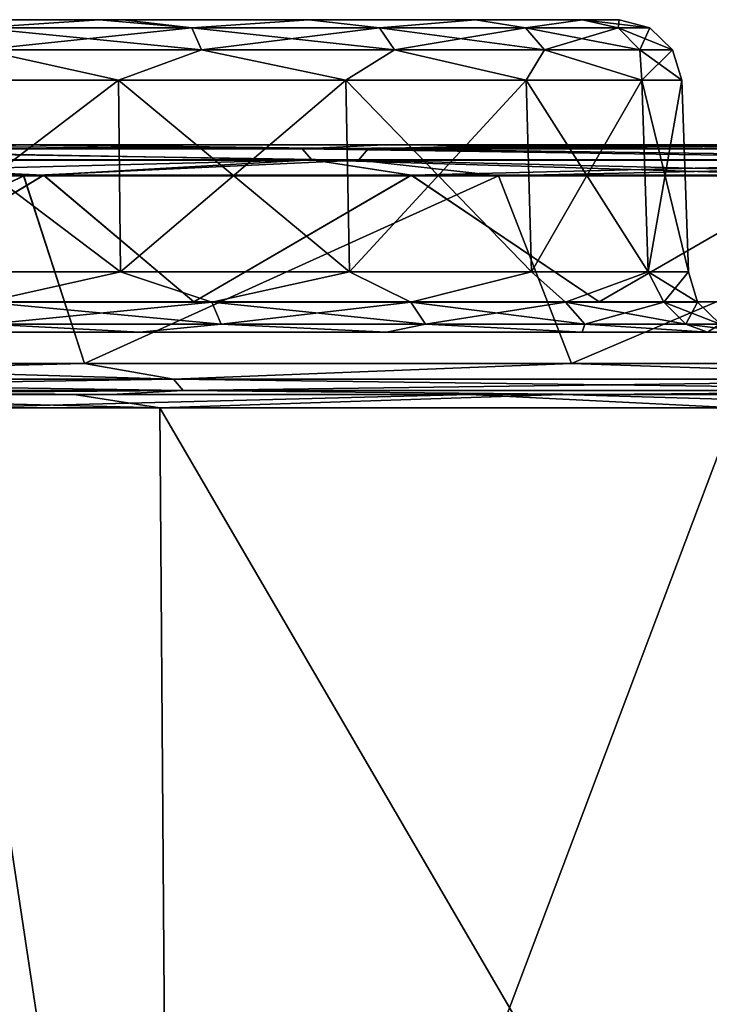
# Model space of a CAD drawing. Header units: millimetres. Extents: x -125 to 125, y -51 to 12.
# Tile 7 of 79: x -106.28 to -100.76, y 4.12 to 12. Entities that reach past the tile are written whole.
import ezdxf

# ---------------------------------------------------------------- set-up
doc = ezdxf.new("R2010")
doc.units = ezdxf.units.MM
doc.header["$LTSCALE"] = 65.185185
for name, color, linetype in [('1', 7, 'CONTINUOUS'), ('117', 7, 'CONTINUOUS'), ('118', 7, 'CONTINUOUS'), ('13', 7, 'CONTINUOUS'), ('14', 7, 'CONTINUOUS'), ('2', 7, 'CONTINUOUS'), ('3', 7, 'CONTINUOUS'), ('33', 7, 'CONTINUOUS'), ('34', 7, 'CONTINUOUS'), ('4', 7, 'CONTINUOUS'), ('63', 7, 'CONTINUOUS'), ('64', 7, 'CONTINUOUS'), ('73', 7, 'CONTINUOUS'), ('74', 7, 'CONTINUOUS'), ('79', 7, 'CONTINUOUS'), ('80', 7, 'CONTINUOUS'), ('81', 7, 'CONTINUOUS'), ('82', 7, 'CONTINUOUS'), ('9', 7, 'CONTINUOUS')]:
    doc.layers.add(name, color=color, linetype=linetype)

msp = doc.modelspace()

# ---------------------------------------------------------------- linework, layer by layer
at = {"layer": '1', "linetype": 'CONTINUOUS'}
for points in [[(-112.6221, 11, -53.4266), (-112.6817, 11, -53.3009), (-103.3587, 11, -56.187), (-112.6221, 11, -53.4266)], [(-103.3587, 11, -56.187), (-112.6817, 11, -53.3009), (-106.3075, 11, -50.3857), (-103.3587, 11, -56.187)], [(-109.4929, 11, -59.5773), (-112.6221, 11, -53.4266), (-103.3587, 11, -56.187), (-109.4929, 11, -59.5773)], [(-109.4929, 11, 59.5773), (-103.3587, 11, 56.187), (-112.6221, 11, 53.4266), (-109.4929, 11, 59.5773)], [(-112.6221, 11, 53.4266), (-103.3587, 11, 56.187), (-106.3075, 11, 50.3857), (-112.6221, 11, 53.4266)], [(-106.0281, 11, -65.5454), (-109.4929, 11, -59.5773), (-100.6986, 11, -60.8259), (-106.0281, 11, -65.5454)], [(-100.6986, 11, -60.8259), (-109.4929, 11, -59.5773), (-103.3587, 11, -56.187), (-100.6986, 11, -60.8259)], [(-100.6986, 11, 60.8259), (-103.3587, 11, 56.187), (-109.4929, 11, 59.5773), (-100.6986, 11, 60.8259)], [(-106.0281, 11, 65.5454), (-100.6986, 11, 60.8259), (-109.4929, 11, 59.5773), (-106.0281, 11, 65.5454)], [(-102.2383, 11, -71.3126), (-106.0281, 11, -65.5454), (-100.695, 11, -67.0895), (-102.2383, 11, -71.3126)], [(-100.695, 11, -67.0895), (-106.0281, 11, -65.5454), (-100.6986, 11, -60.8259), (-100.695, 11, -67.0895)], [(-100.695, 11, 67.0895), (-100.6986, 11, 60.8259), (-106.0281, 11, 65.5454), (-100.695, 11, 67.0895)], [(-102.2383, 11, 71.3126), (-100.695, 11, 67.0895), (-106.0281, 11, 65.5454), (-102.2383, 11, 71.3126)], [(-100.7002, 11, -73.4685), (-102.2383, 11, -71.3126), (-100.695, 11, -67.0895), (-100.7002, 11, -73.4685)], [(-100.7002, 11, 73.4685), (-100.695, 11, 67.0895), (-102.2383, 11, 71.3126), (-100.7002, 11, 73.4685)]]:
    msp.add_3dface(points, dxfattribs=at)
at = {"layer": '117', "color": 1, "linetype": 'CONTINUOUS'}
for points in [[(-111.1036, 8.8946, 57.2779), (-105.1559, 8.8946, 67.5796), (-109.4029, 9, 60.4649), (-111.1036, 8.8946, 57.2779)], [(-109.4029, 9, 60.4649), (-105.1559, 8.8946, 67.5796), (-105.8405, 9, 66.504), (-109.4029, 9, 60.4649)], [(-105.8405, 9, 66.504), (-105.1559, 8.8946, 67.5796), (-101.9451, 9, 72.3339), (-105.8405, 9, 66.504)], [(-105.1559, 8.8946, 67.5796), (-98.2559, 8.8946, 77.2693), (-101.9451, 9, 72.3339), (-105.1559, 8.8946, 67.5796)], [(-101.9451, 9, 72.3339), (-98.2559, 8.8946, 77.2693), (-97.7289, 9, 77.9362), (-101.9451, 9, 72.3339)], [(-105.0679, -3.0907, 67.5231), (-111.1036, 8.8946, 57.2779), (-111.0106, -3.0907, 57.23), (-105.0679, -3.0907, 67.5231)], [(-105.1559, 8.8946, 67.5796), (-111.1036, 8.8946, 57.2779), (-105.0679, -3.0907, 67.5231), (-105.1559, 8.8946, 67.5796)], [(-98.2559, 8.8946, 77.2693), (-105.1559, 8.8946, 67.5796), (-98.1737, -3.0907, 77.2046), (-98.2559, 8.8946, 77.2693)], [(-98.1737, -3.0907, 77.2046), (-105.1559, 8.8946, 67.5796), (-105.0679, -3.0907, 67.5231), (-98.1737, -3.0907, 77.2046)]]:
    msp.add_3dface(points, dxfattribs=at)
at = {"layer": '118', "color": 1, "linetype": 'CONTINUOUS'}
for points in [[(-102.6787, 9, -71.2887), (-106.8751, 8.8946, -64.8265), (-106.4535, 9, -65.5183), (-102.6787, 9, -71.2887)], [(-100.5513, 8.8946, -74.2576), (-106.8751, 8.8946, -64.8265), (-102.6787, 9, -71.2887), (-100.5513, 8.8946, -74.2576)], [(-98.5914, 9, -76.8423), (-100.5513, 8.8946, -74.2576), (-102.6787, 9, -71.2887), (-98.5914, 9, -76.8423)], [(-105.0679, -3.0907, -67.5231), (-111.0106, -3.0907, -57.23), (-106.8751, 8.8946, -64.8265), (-105.0679, -3.0907, -67.5231)], [(-100.5513, 8.8946, -74.2576), (-105.0679, -3.0907, -67.5231), (-106.8751, 8.8946, -64.8265), (-100.5513, 8.8946, -74.2576)], [(-98.1737, -3.0907, -77.2046), (-105.0679, -3.0907, -67.5231), (-100.5513, 8.8946, -74.2576), (-98.1737, -3.0907, -77.2046)]]:
    msp.add_3dface(points, dxfattribs=at)
at = {"layer": '13', "linetype": 'CONTINUOUS'}
for points in [[(-107.5, 11.5174, -6.5169), (-105.4862, 11.5174, -6.1979), (-107.5, 9.9826, -6.5705), (-107.5, 11.5174, -6.5169)], [(-107.5, 9.9826, -6.5705), (-105.4862, 11.5174, -6.1979), (-105.4696, 9.9826, -6.2489), (-107.5, 9.9826, -6.5705)], [(-105.4862, 11.5174, -6.1979), (-103.6695, 11.5174, -5.2722), (-105.4696, 9.9826, -6.2489), (-105.4862, 11.5174, -6.1979)], [(-105.4696, 9.9826, -6.2489), (-103.6695, 11.5174, -5.2722), (-103.638, 9.9826, -5.3156), (-105.4696, 9.9826, -6.2489)], [(-103.6695, 11.5174, -5.2722), (-102.2278, 11.5174, -3.8305), (-103.638, 9.9826, -5.3156), (-103.6695, 11.5174, -5.2722)], [(-103.638, 9.9826, -5.3156), (-102.2278, 11.5174, -3.8305), (-102.1844, 9.9826, -3.862), (-103.638, 9.9826, -5.3156)], [(-102.2278, 11.5174, -3.8305), (-101.3021, 11.5174, -2.0138), (-102.1844, 9.9826, -3.862), (-102.2278, 11.5174, -3.8305)], [(-102.1844, 9.9826, -3.862), (-101.3021, 11.5174, -2.0138), (-101.2511, 9.9826, -2.0304), (-102.1844, 9.9826, -3.862)], [(-101.3021, 11.5174, -2.0138), (-100.9831, 11.5174), (-101.2511, 9.9826, -2.0304), (-101.3021, 11.5174, -2.0138)], [(-101.2511, 9.9826, -2.0304), (-100.9831, 11.5174), (-100.9295, 9.9826), (-101.2511, 9.9826, -2.0304)]]:
    msp.add_3dface(points, dxfattribs=at)
at = {"layer": '14', "linetype": 'CONTINUOUS'}
for points in [[(-105.4862, 11.5174, 6.1979), (-107.5, 11.5174, 6.5169), (-105.4696, 9.9826, 6.2489), (-105.4862, 11.5174, 6.1979)], [(-105.4696, 9.9826, 6.2489), (-107.5, 11.5174, 6.5169), (-107.5, 9.9826, 6.5705), (-105.4696, 9.9826, 6.2489)], [(-103.6695, 11.5174, 5.2722), (-105.4862, 11.5174, 6.1979), (-103.638, 9.9826, 5.3156), (-103.6695, 11.5174, 5.2722)], [(-103.638, 9.9826, 5.3156), (-105.4862, 11.5174, 6.1979), (-105.4696, 9.9826, 6.2489), (-103.638, 9.9826, 5.3156)], [(-102.2278, 11.5174, 3.8305), (-103.6695, 11.5174, 5.2722), (-102.1844, 9.9826, 3.862), (-102.2278, 11.5174, 3.8305)], [(-102.1844, 9.9826, 3.862), (-103.6695, 11.5174, 5.2722), (-103.638, 9.9826, 5.3156), (-102.1844, 9.9826, 3.862)], [(-101.2511, 9.9826, 2.0304), (-102.2278, 11.5174, 3.8305), (-102.1844, 9.9826, 3.862), (-101.2511, 9.9826, 2.0304)], [(-101.3021, 11.5174, 2.0138), (-102.2278, 11.5174, 3.8305), (-101.2511, 9.9826, 2.0304), (-101.3021, 11.5174, 2.0138)], [(-100.9295, 9.9826), (-100.9831, 11.5174), (-101.3021, 11.5174, 2.0138), (-100.9295, 9.9826)], [(-100.9295, 9.9826), (-101.3021, 11.5174, 2.0138), (-101.2511, 9.9826, 2.0304), (-100.9295, 9.9826)]]:
    msp.add_3dface(points, dxfattribs=at)
at = {"layer": '2', "linetype": 'CONTINUOUS'}
for points in [[(-117.1172, 9.5), (-105.1434, 9.5, -5.725), (-116.9191, 9.5, -6.8095), (-117.1172, 9.5)], [(-116.9191, 9.5, 6.8095), (-105.1434, 9.5, 5.725), (-117.1172, 9.5), (-116.9191, 9.5, 6.8095)], [(-105.1434, 9.5, 5.725), (-105.1434, 9.5, -5.725), (-117.1172, 9.5), (-105.1434, 9.5, 5.725)], [(-105.1434, 9.5, -5.725), (-105.1434, 9.5, -17.175), (-116.9191, 9.5, -6.8095), (-105.1434, 9.5, -5.725)], [(-116.3253, 9.5, 13.5962), (-105.1434, 9.5, 5.725), (-116.9191, 9.5, 6.8095), (-116.3253, 9.5, 13.5962)], [(-116.9191, 9.5, -6.8095), (-105.1434, 9.5, -17.175), (-116.3253, 9.5, -13.5962), (-116.9191, 9.5, -6.8095)], [(-105.1434, 9.5, 17.175), (-105.1434, 9.5, 5.725), (-116.3253, 9.5, 13.5962), (-105.1434, 9.5, 17.175)], [(-115.338, 9.5, 20.3369), (-105.1434, 9.5, 17.175), (-116.3253, 9.5, 13.5962), (-115.338, 9.5, 20.3369)], [(-116.3253, 9.5, -13.5962), (-105.1434, 9.5, -17.175), (-115.338, 9.5, -20.3369), (-116.3253, 9.5, -13.5962)], [(-113.9603, 9.5, 27.0088), (-105.1434, 9.5, 17.175), (-115.338, 9.5, 20.3369), (-113.9603, 9.5, 27.0088)], [(-115.338, 9.5, -20.3369), (-105.1434, 9.5, -28.625), (-113.9603, 9.5, -27.0088), (-115.338, 9.5, -20.3369)], [(-105.1434, 9.5, -17.175), (-105.1434, 9.5, -28.625), (-115.338, 9.5, -20.3369), (-105.1434, 9.5, -17.175)], [(-105.1434, 9.5, 28.625), (-105.1434, 9.5, 17.175), (-113.9603, 9.5, 27.0088), (-105.1434, 9.5, 28.625)], [(-112.1971, 9.5, 33.5893), (-105.1434, 9.5, 28.625), (-113.9603, 9.5, 27.0088), (-112.1971, 9.5, 33.5893)], [(-113.9603, 9.5, -27.0088), (-105.1434, 9.5, -28.625), (-112.1971, 9.5, -33.5893), (-113.9603, 9.5, -27.0088)], [(-110.0542, 9.5, 40.0562), (-105.1434, 9.5, 28.625), (-112.1971, 9.5, 33.5893), (-110.0542, 9.5, 40.0562)], [(-112.1971, 9.5, -33.5893), (-105.1434, 9.5, -40.0749), (-110.0542, 9.5, -40.0562), (-112.1971, 9.5, -33.5893)], [(-105.1434, 9.5, -28.625), (-105.1434, 9.5, -40.0749), (-112.1971, 9.5, -33.5893), (-105.1434, 9.5, -28.625)], [(-105.1434, 9.5, 40.0749), (-105.1434, 9.5, 28.625), (-110.0542, 9.5, 40.0562), (-105.1434, 9.5, 40.0749)], [(-107.539, 9.5, 46.3875), (-105.1434, 9.5, 40.0749), (-110.0542, 9.5, 40.0562), (-107.539, 9.5, 46.3875)], [(-110.0542, 9.5, -40.0562), (-105.1434, 9.5, -40.0749), (-107.539, 9.5, -46.3875), (-110.0542, 9.5, -40.0562)], [(-105.1486, 9.5, 51.5772), (-105.1434, 9.5, 40.0749), (-107.539, 9.5, 46.3875), (-105.1486, 9.5, 51.5772)], [(-105.1434, 9.5, -40.0749), (-105.1486, 9.5, -51.5772), (-107.539, 9.5, -46.3875), (-105.1434, 9.5, -40.0749)], [(-105.1486, 9.5, -51.5772), (-93.1576, 9.5, -58.8833), (-104.6598, 9.5, -52.5619), (-105.1486, 9.5, -51.5772)], [(-105.1434, 9.5, -40.0749), (-93.1576, 9.5, -47.1066), (-105.1486, 9.5, -51.5772), (-105.1434, 9.5, -40.0749)], [(-104.6598, 9.5, 52.5619), (-93.1576, 9.5, 47.1066), (-105.1486, 9.5, 51.5772), (-104.6598, 9.5, 52.5619)], [(-105.1486, 9.5, 51.5772), (-93.1576, 9.5, 47.1066), (-105.1434, 9.5, 40.0749), (-105.1486, 9.5, 51.5772)], [(-93.1576, 9.5, -47.1066), (-93.1576, 9.5, -58.8833), (-105.1486, 9.5, -51.5772), (-93.1576, 9.5, -47.1066)], [(-105.1434, 9.5, 40.0749), (-93.1576, 9.5, 35.33), (-105.1434, 9.5, 28.625), (-105.1434, 9.5, 40.0749)], [(-93.1576, 9.5, 23.5533), (-93.1576, 9.5, 11.7767), (-105.1434, 9.5, 17.175), (-93.1576, 9.5, 23.5533)], [(-105.1434, 9.5, 28.625), (-93.1576, 9.5, 23.5533), (-105.1434, 9.5, 17.175), (-105.1434, 9.5, 28.625)], [(-93.1576, 9.5, 47.1066), (-93.1576, 9.5, 35.33), (-105.1434, 9.5, 40.0749), (-93.1576, 9.5, 47.1066)], [(-93.1576, 9.5, 35.33), (-93.1576, 9.5, 23.5533), (-105.1434, 9.5, 28.625), (-93.1576, 9.5, 35.33)], [(-105.1434, 9.5, -5.725), (-93.1576, 9.5, -11.7767), (-105.1434, 9.5, -17.175), (-105.1434, 9.5, -5.725)], [(-93.1576, 9.5, -23.5533), (-93.1576, 9.5, -35.33), (-105.1434, 9.5, -28.625), (-93.1576, 9.5, -23.5533)], [(-105.1434, 9.5, -17.175), (-93.1576, 9.5, -23.5533), (-105.1434, 9.5, -28.625), (-105.1434, 9.5, -17.175)], [(-93.1576, 9.5, -35.33), (-93.1576, 9.5, -47.1066), (-105.1434, 9.5, -40.0749), (-93.1576, 9.5, -35.33)], [(-105.1434, 9.5, -28.625), (-93.1576, 9.5, -35.33), (-105.1434, 9.5, -40.0749), (-105.1434, 9.5, -28.625)], [(-93.1576, 9.5, 11.7767), (-93.1576, 9.5), (-105.1434, 9.5, 5.725), (-93.1576, 9.5, 11.7767)], [(-105.1434, 9.5, 17.175), (-93.1576, 9.5, 11.7767), (-105.1434, 9.5, 5.725), (-105.1434, 9.5, 17.175)], [(-93.1576, 9.5), (-93.1576, 9.5, -11.7767), (-105.1434, 9.5, -5.725), (-93.1576, 9.5)], [(-105.1434, 9.5, 5.725), (-93.1576, 9.5), (-105.1434, 9.5, -5.725), (-105.1434, 9.5, 5.725)], [(-93.1576, 9.5, -11.7767), (-93.1576, 9.5, -23.5533), (-105.1434, 9.5, -17.175), (-93.1576, 9.5, -11.7767)], [(-104.6598, 9.5, -52.5619), (-93.1576, 9.5, -58.8833), (-97.8501, 9.5, -64.3568), (-104.6598, 9.5, -52.5619)], [(-93.1576, 9.5, 58.8833), (-93.1576, 9.5, 47.1066), (-104.6598, 9.5, 52.5619), (-93.1576, 9.5, 58.8833)], [(-97.8501, 9.5, 64.3568), (-93.1576, 9.5, 58.8833), (-104.6598, 9.5, 52.5619), (-97.8501, 9.5, 64.3568)]]:
    msp.add_3dface(points, dxfattribs=at)
at = {"layer": '3', "linetype": 'CONTINUOUS'}
for points in [[(-109.7134, 10.75, -59.6952), (-106.2428, 10.75, -65.6735), (-109.3173, 9.25, -60.4175), (-109.7134, 10.75, -59.6952)], [(-109.3173, 9.25, -60.4175), (-106.2428, 10.75, -65.6735), (-105.7577, 9.25, -66.4519), (-109.3173, 9.25, -60.4175)], [(-106.2428, 10.75, -65.6735), (-102.4468, 10.75, -71.4506), (-105.7577, 9.25, -66.4519), (-106.2428, 10.75, -65.6735)], [(-105.7577, 9.25, -66.4519), (-102.4468, 10.75, -71.4506), (-101.8653, 9.25, -72.2773), (-105.7577, 9.25, -66.4519)], [(-102.4468, 10.75, -71.4506), (-98.3371, 10.75, -77.0088), (-101.8653, 9.25, -72.2773), (-102.4468, 10.75, -71.4506)], [(-101.8653, 9.25, -72.2773), (-98.3371, 10.75, -77.0088), (-97.6524, 9.25, -77.8752), (-101.8653, 9.25, -72.2773)]]:
    msp.add_3dface(points, dxfattribs=at)
at = {"layer": '33', "linetype": 'CONTINUOUS'}
for points in [[(-108.7029, 10.7565, -44.3278), (-107.7684, 9.7435, -46.4867), (-106.0862, 10.7565, -50.269), (-108.7029, 10.7565, -44.3278)], [(-107.7684, 9.7435, -46.4867), (-104.8831, 9.7435, -52.6743), (-106.0862, 10.7565, -50.269), (-107.7684, 9.7435, -46.4867)], [(-106.0862, 10.7565, -50.269), (-104.8831, 9.7435, -52.6743), (-103.1452, 10.7565, -56.0566), (-106.0862, 10.7565, -50.269)], [(-104.8831, 9.7435, -52.6743), (-101.6429, 9.7435, -58.6835), (-103.1452, 10.7565, -56.0566), (-104.8831, 9.7435, -52.6743)], [(-103.1452, 10.7565, -56.0566), (-101.6429, 9.7435, -58.6835), (-99.8887, 10.7565, -61.6727), (-103.1452, 10.7565, -56.0566)], [(-101.6429, 9.7435, -58.6835), (-98.0588, 9.7435, -64.4943), (-99.8887, 10.7565, -61.6727), (-101.6429, 9.7435, -58.6835)]]:
    msp.add_3dface(points, dxfattribs=at)
at = {"layer": '34', "linetype": 'CONTINUOUS'}
for points in [[(-108.7005, 10.7565, 44.3334), (-106.084, 10.7565, 50.2738), (-107.7684, 9.7435, 46.4867), (-108.7005, 10.7565, 44.3334)], [(-107.7684, 9.7435, 46.4867), (-106.084, 10.7565, 50.2738), (-104.8831, 9.7435, 52.6743), (-107.7684, 9.7435, 46.4867)], [(-106.084, 10.7565, 50.2738), (-103.1431, 10.7565, 56.0604), (-104.8831, 9.7435, 52.6743), (-106.084, 10.7565, 50.2738)], [(-104.8831, 9.7435, 52.6743), (-103.1431, 10.7565, 56.0604), (-101.6429, 9.7435, 58.6835), (-104.8831, 9.7435, 52.6743)], [(-103.1431, 10.7565, 56.0604), (-99.8868, 10.7565, 61.6757), (-101.6429, 9.7435, 58.6835), (-103.1431, 10.7565, 56.0604)], [(-101.6429, 9.7435, 58.6835), (-99.8868, 10.7565, 61.6757), (-98.0588, 9.7435, 64.4943), (-101.6429, 9.7435, 58.6835)]]:
    msp.add_3dface(points, dxfattribs=at)
at = {"layer": '4', "linetype": 'CONTINUOUS'}
for points in [[(-109.7155, 10.75, 59.6913), (-109.3173, 9.25, 60.4175), (-106.2447, 10.75, 65.6705), (-109.7155, 10.75, 59.6913)], [(-109.3173, 9.25, 60.4175), (-105.7577, 9.25, 66.4519), (-106.2447, 10.75, 65.6705), (-109.3173, 9.25, 60.4175)], [(-106.2447, 10.75, 65.6705), (-105.7577, 9.25, 66.4519), (-102.4484, 10.75, 71.4484), (-106.2447, 10.75, 65.6705)], [(-105.7577, 9.25, 66.4519), (-101.8653, 9.25, 72.2773), (-102.4484, 10.75, 71.4484), (-105.7577, 9.25, 66.4519)], [(-102.4484, 10.75, 71.4484), (-101.8653, 9.25, 72.2773), (-98.3382, 10.75, 77.0074), (-102.4484, 10.75, 71.4484)], [(-101.8653, 9.25, 72.2773), (-97.6524, 9.25, 77.8752), (-98.3382, 10.75, 77.0074), (-101.8653, 9.25, 72.2773)]]:
    msp.add_3dface(points, dxfattribs=at)
at = {"layer": '63', "linetype": 'CONTINUOUS'}
for points in [[(-105.6406, 12, 5.7226), (-107.5, 12, 6.0172), (-106.6088, 11.936, 6.1981), (-105.6406, 12, 5.7226)], [(-104.8987, 11.936, 5.696), (-105.6406, 12, 5.7226), (-106.6088, 11.936, 6.1981), (-104.8987, 11.936, 5.696)], [(-105.4512, 12, 5.6576), (-105.6406, 12, 5.7226), (-104.8987, 11.936, 5.696), (-105.4512, 12, 5.6576)], [(-103.9632, 12, 4.8679), (-105.4512, 12, 5.6576), (-104.8987, 11.936, 5.696), (-103.9632, 12, 4.8679)], [(-103.3993, 11.936, 4.7324), (-103.9632, 12, 4.8679), (-104.8987, 11.936, 5.696), (-103.3993, 11.936, 4.7324)], [(-102.632, 12, 3.5367), (-103.9632, 12, 4.8679), (-103.3993, 11.936, 4.7324), (-102.632, 12, 3.5367)], [(-102.2322, 11.936, 3.3854), (-102.632, 12, 3.5367), (-103.3993, 11.936, 4.7324), (-102.2322, 11.936, 3.3854)], [(-101.7773, 12, 1.8593), (-102.632, 12, 3.5367), (-102.2322, 11.936, 3.3854), (-101.7773, 12, 1.8593)], [(-101.4918, 11.936, 1.7642), (-101.7773, 12, 1.8593), (-102.2322, 11.936, 3.3854), (-101.4918, 11.936, 1.7642)], [(-101.2381, 11.936), (-101.7773, 12, 1.8593), (-101.4918, 11.936, 1.7642), (-101.2381, 11.936)], [(-101.4828, 12), (-101.7773, 12, 1.8593), (-101.2381, 11.936), (-101.4828, 12)], [(-104.8987, 11.936, 5.696), (-106.6088, 11.936, 6.1981), (-104.823, 11.76, 5.8619), (-104.8987, 11.936, 5.696)], [(-104.823, 11.76, 5.8619), (-106.6088, 11.936, 6.1981), (-106.5829, 11.76, 6.3786), (-104.823, 11.76, 5.8619)], [(-103.3993, 11.936, 4.7324), (-104.8987, 11.936, 5.696), (-103.2799, 11.76, 4.8702), (-103.3993, 11.936, 4.7324)], [(-103.2799, 11.76, 4.8702), (-104.8987, 11.936, 5.696), (-104.823, 11.76, 5.8619), (-103.2799, 11.76, 4.8702)], [(-102.2322, 11.936, 3.3854), (-103.3993, 11.936, 4.7324), (-102.0788, 11.76, 3.484), (-102.2322, 11.936, 3.3854)], [(-102.0788, 11.76, 3.484), (-103.3993, 11.936, 4.7324), (-103.2799, 11.76, 4.8702), (-102.0788, 11.76, 3.484)], [(-101.3168, 11.76, 1.8156), (-102.2322, 11.936, 3.3854), (-102.0788, 11.76, 3.484), (-101.3168, 11.76, 1.8156)], [(-101.4918, 11.936, 1.7642), (-102.2322, 11.936, 3.3854), (-101.3168, 11.76, 1.8156), (-101.4918, 11.936, 1.7642)], [(-101.0558, 11.76), (-101.4918, 11.936, 1.7642), (-101.3168, 11.76, 1.8156), (-101.0558, 11.76)], [(-101.2381, 11.936), (-101.4918, 11.936, 1.7642), (-101.0558, 11.76), (-101.2381, 11.936)], [(-107.5, 11.5174, 6.5169), (-105.4862, 11.5174, 6.1979), (-106.5829, 11.76, 6.3786), (-107.5, 11.5174, 6.5169)], [(-105.4862, 11.5174, 6.1979), (-104.823, 11.76, 5.8619), (-106.5829, 11.76, 6.3786), (-105.4862, 11.5174, 6.1979)], [(-105.4862, 11.5174, 6.1979), (-103.6695, 11.5174, 5.2722), (-104.823, 11.76, 5.8619), (-105.4862, 11.5174, 6.1979)], [(-103.6695, 11.5174, 5.2722), (-103.2799, 11.76, 4.8702), (-104.823, 11.76, 5.8619), (-103.6695, 11.5174, 5.2722)], [(-103.6695, 11.5174, 5.2722), (-102.2278, 11.5174, 3.8305), (-103.2799, 11.76, 4.8702), (-103.6695, 11.5174, 5.2722)], [(-102.2278, 11.5174, 3.8305), (-102.0788, 11.76, 3.484), (-103.2799, 11.76, 4.8702), (-102.2278, 11.5174, 3.8305)], [(-102.2278, 11.5174, 3.8305), (-101.3021, 11.5174, 2.0138), (-102.0788, 11.76, 3.484), (-102.2278, 11.5174, 3.8305)], [(-101.3021, 11.5174, 2.0138), (-101.3168, 11.76, 1.8156), (-102.0788, 11.76, 3.484), (-101.3021, 11.5174, 2.0138)], [(-101.3021, 11.5174, 2.0138), (-100.9831, 11.5174), (-101.3168, 11.76, 1.8156), (-101.3021, 11.5174, 2.0138)], [(-100.9831, 11.5174), (-101.0558, 11.76), (-101.3168, 11.76, 1.8156), (-100.9831, 11.5174)]]:
    msp.add_3dface(points, dxfattribs=at)
at = {"layer": '64', "linetype": 'CONTINUOUS'}
for points in [[(-107.5, 12, -6.0172), (-105.6406, 12, -5.7226), (-106.6088, 11.936, -6.1981), (-107.5, 12, -6.0172)], [(-106.6088, 11.936, -6.1981), (-105.6406, 12, -5.7226), (-104.8987, 11.936, -5.696), (-106.6088, 11.936, -6.1981)], [(-105.6406, 12, -5.7226), (-103.9632, 12, -4.8679), (-104.8987, 11.936, -5.696), (-105.6406, 12, -5.7226)], [(-104.8987, 11.936, -5.696), (-103.9632, 12, -4.8679), (-103.3993, 11.936, -4.7324), (-104.8987, 11.936, -5.696)], [(-103.9632, 12, -4.8679), (-102.632, 12, -3.5367), (-103.3993, 11.936, -4.7324), (-103.9632, 12, -4.8679)], [(-103.3993, 11.936, -4.7324), (-102.632, 12, -3.5367), (-102.2322, 11.936, -3.3854), (-103.3993, 11.936, -4.7324)], [(-102.632, 12, -3.5367), (-101.7773, 12, -1.8593), (-102.2322, 11.936, -3.3854), (-102.632, 12, -3.5367)], [(-102.2322, 11.936, -3.3854), (-101.7773, 12, -1.8593), (-101.4918, 11.936, -1.7642), (-102.2322, 11.936, -3.3854)], [(-101.7773, 12, -1.8593), (-101.4828, 12), (-101.4918, 11.936, -1.7642), (-101.7773, 12, -1.8593)], [(-101.4828, 12), (-101.2381, 11.936), (-101.4918, 11.936, -1.7642), (-101.4828, 12)], [(-106.6088, 11.936, -6.1981), (-104.8987, 11.936, -5.696), (-106.5829, 11.76, -6.3786), (-106.6088, 11.936, -6.1981)], [(-106.5829, 11.76, -6.3786), (-104.8987, 11.936, -5.696), (-104.823, 11.76, -5.8619), (-106.5829, 11.76, -6.3786)], [(-104.8987, 11.936, -5.696), (-103.3993, 11.936, -4.7324), (-104.823, 11.76, -5.8619), (-104.8987, 11.936, -5.696)], [(-104.823, 11.76, -5.8619), (-103.3993, 11.936, -4.7324), (-103.2799, 11.76, -4.8702), (-104.823, 11.76, -5.8619)], [(-103.3993, 11.936, -4.7324), (-102.2322, 11.936, -3.3854), (-103.2799, 11.76, -4.8702), (-103.3993, 11.936, -4.7324)], [(-103.2799, 11.76, -4.8702), (-102.2322, 11.936, -3.3854), (-102.0788, 11.76, -3.484), (-103.2799, 11.76, -4.8702)], [(-102.2322, 11.936, -3.3854), (-101.4918, 11.936, -1.7642), (-102.0788, 11.76, -3.484), (-102.2322, 11.936, -3.3854)], [(-102.0788, 11.76, -3.484), (-101.4918, 11.936, -1.7642), (-101.3168, 11.76, -1.8156), (-102.0788, 11.76, -3.484)], [(-101.4918, 11.936, -1.7642), (-101.2381, 11.936), (-101.3168, 11.76, -1.8156), (-101.4918, 11.936, -1.7642)], [(-101.2381, 11.936), (-101.0558, 11.76), (-101.3168, 11.76, -1.8156), (-101.2381, 11.936)], [(-105.4862, 11.5174, -6.1979), (-107.5, 11.5174, -6.5169), (-106.5829, 11.76, -6.3786), (-105.4862, 11.5174, -6.1979)], [(-105.4862, 11.5174, -6.1979), (-106.5829, 11.76, -6.3786), (-104.823, 11.76, -5.8619), (-105.4862, 11.5174, -6.1979)], [(-103.6695, 11.5174, -5.2722), (-105.4862, 11.5174, -6.1979), (-104.823, 11.76, -5.8619), (-103.6695, 11.5174, -5.2722)], [(-103.6695, 11.5174, -5.2722), (-104.823, 11.76, -5.8619), (-103.2799, 11.76, -4.8702), (-103.6695, 11.5174, -5.2722)], [(-102.2278, 11.5174, -3.8305), (-103.6695, 11.5174, -5.2722), (-103.2799, 11.76, -4.8702), (-102.2278, 11.5174, -3.8305)], [(-102.2278, 11.5174, -3.8305), (-103.2799, 11.76, -4.8702), (-102.0788, 11.76, -3.484), (-102.2278, 11.5174, -3.8305)], [(-101.3021, 11.5174, -2.0138), (-102.2278, 11.5174, -3.8305), (-102.0788, 11.76, -3.484), (-101.3021, 11.5174, -2.0138)], [(-101.3021, 11.5174, -2.0138), (-102.0788, 11.76, -3.484), (-101.3168, 11.76, -1.8156), (-101.3021, 11.5174, -2.0138)], [(-101.0558, 11.76), (-101.3021, 11.5174, -2.0138), (-101.3168, 11.76, -1.8156), (-101.0558, 11.76)], [(-100.9831, 11.5174), (-101.3021, 11.5174, -2.0138), (-101.0558, 11.76), (-100.9831, 11.5174)]]:
    msp.add_3dface(points, dxfattribs=at)
at = {"layer": '73', "linetype": 'CONTINUOUS'}
for points in [[(-105.4696, 9.9826, 6.2489), (-107.5, 9.9826, 6.5705), (-106.5546, 9.74, 6.5755), (-105.4696, 9.9826, 6.2489)], [(-105.4696, 9.9826, 6.2489), (-106.5546, 9.74, 6.5755), (-104.7404, 9.74, 6.0427), (-105.4696, 9.9826, 6.2489)], [(-103.638, 9.9826, 5.3156), (-105.4696, 9.9826, 6.2489), (-104.7404, 9.74, 6.0427), (-103.638, 9.9826, 5.3156)], [(-103.638, 9.9826, 5.3156), (-104.7404, 9.74, 6.0427), (-103.1497, 9.74, 5.0205), (-103.638, 9.9826, 5.3156)], [(-102.1844, 9.9826, 3.862), (-103.638, 9.9826, 5.3156), (-103.1497, 9.74, 5.0205), (-102.1844, 9.9826, 3.862)], [(-102.1844, 9.9826, 3.862), (-103.1497, 9.74, 5.0205), (-101.9115, 9.74, 3.5915), (-102.1844, 9.9826, 3.862)], [(-101.2511, 9.9826, 2.0304), (-102.1844, 9.9826, 3.862), (-101.9115, 9.74, 3.5915), (-101.2511, 9.9826, 2.0304)], [(-101.2511, 9.9826, 2.0304), (-101.9115, 9.74, 3.5915), (-101.126, 9.74, 1.8716), (-101.2511, 9.9826, 2.0304)], [(-101.2511, 9.9826, 2.0304), (-101.126, 9.74, 1.8716), (-100.8569, 9.74), (-101.2511, 9.9826, 2.0304)], [(-100.9295, 9.9826), (-101.2511, 9.9826, 2.0304), (-100.8569, 9.74), (-100.9295, 9.9826)], [(-106.5286, 9.564, 6.756), (-104.6646, 9.564, 6.2086), (-106.5546, 9.74, 6.5755), (-106.5286, 9.564, 6.756)], [(-106.5546, 9.74, 6.5755), (-104.6646, 9.564, 6.2086), (-104.7404, 9.74, 6.0427), (-106.5546, 9.74, 6.5755)], [(-104.7404, 9.74, 6.0427), (-103.0303, 9.564, 5.1583), (-103.1497, 9.74, 5.0205), (-104.7404, 9.74, 6.0427)], [(-104.6646, 9.564, 6.2086), (-103.0303, 9.564, 5.1583), (-104.7404, 9.74, 6.0427), (-104.6646, 9.564, 6.2086)], [(-103.1497, 9.74, 5.0205), (-101.7581, 9.564, 3.6901), (-101.9115, 9.74, 3.5915), (-103.1497, 9.74, 5.0205)], [(-103.0303, 9.564, 5.1583), (-101.7581, 9.564, 3.6901), (-103.1497, 9.74, 5.0205), (-103.0303, 9.564, 5.1583)], [(-101.9115, 9.74, 3.5915), (-100.9511, 9.564, 1.9229), (-101.126, 9.74, 1.8716), (-101.9115, 9.74, 3.5915)], [(-101.7581, 9.564, 3.6901), (-100.9511, 9.564, 1.9229), (-101.9115, 9.74, 3.5915), (-101.7581, 9.564, 3.6901)], [(-101.126, 9.74, 1.8716), (-100.6746, 9.564), (-100.8569, 9.74), (-101.126, 9.74, 1.8716)], [(-100.9511, 9.564, 1.9229), (-100.6746, 9.564), (-101.126, 9.74, 1.8716), (-100.9511, 9.564, 1.9229)], [(-105.3152, 9.5, 6.7241), (-106.5286, 9.564, 6.756), (-107.5, 9.5, 7.0701), (-105.3152, 9.5, 6.7241)], [(-104.6646, 9.564, 6.2086), (-106.5286, 9.564, 6.756), (-105.3152, 9.5, 6.7241), (-104.6646, 9.564, 6.2086)], [(-103.3442, 9.5, 5.7198), (-104.6646, 9.564, 6.2086), (-105.3152, 9.5, 6.7241), (-103.3442, 9.5, 5.7198)], [(-103.0303, 9.564, 5.1583), (-104.6646, 9.564, 6.2086), (-103.3442, 9.5, 5.7198), (-103.0303, 9.564, 5.1583)], [(-101.7801, 9.5, 4.1557), (-103.0303, 9.564, 5.1583), (-103.3442, 9.5, 5.7198), (-101.7801, 9.5, 4.1557)], [(-101.7581, 9.564, 3.6901), (-103.0303, 9.564, 5.1583), (-101.7801, 9.5, 4.1557), (-101.7581, 9.564, 3.6901)], [(-100.7759, 9.5, 2.1847), (-101.7581, 9.564, 3.6901), (-101.7801, 9.5, 4.1557), (-100.7759, 9.5, 2.1847)], [(-100.9511, 9.564, 1.9229), (-101.7581, 9.564, 3.6901), (-100.7759, 9.5, 2.1847), (-100.9511, 9.564, 1.9229)], [(-100.4299, 9.5), (-100.9511, 9.564, 1.9229), (-100.7759, 9.5, 2.1847), (-100.4299, 9.5)], [(-100.6746, 9.564), (-100.9511, 9.564, 1.9229), (-100.4299, 9.5), (-100.6746, 9.564)]]:
    msp.add_3dface(points, dxfattribs=at)
at = {"layer": '74', "linetype": 'CONTINUOUS'}
for points in [[(-107.5, 9.9826, -6.5705), (-105.4696, 9.9826, -6.2489), (-106.5546, 9.74, -6.5755), (-107.5, 9.9826, -6.5705)], [(-105.4696, 9.9826, -6.2489), (-104.7404, 9.74, -6.0427), (-106.5546, 9.74, -6.5755), (-105.4696, 9.9826, -6.2489)], [(-105.4696, 9.9826, -6.2489), (-103.638, 9.9826, -5.3156), (-104.7404, 9.74, -6.0427), (-105.4696, 9.9826, -6.2489)], [(-103.638, 9.9826, -5.3156), (-103.1497, 9.74, -5.0205), (-104.7404, 9.74, -6.0427), (-103.638, 9.9826, -5.3156)], [(-103.638, 9.9826, -5.3156), (-102.1844, 9.9826, -3.862), (-103.1497, 9.74, -5.0205), (-103.638, 9.9826, -5.3156)], [(-102.1844, 9.9826, -3.862), (-101.9115, 9.74, -3.5915), (-103.1497, 9.74, -5.0205), (-102.1844, 9.9826, -3.862)], [(-102.1844, 9.9826, -3.862), (-101.2511, 9.9826, -2.0304), (-101.9115, 9.74, -3.5915), (-102.1844, 9.9826, -3.862)], [(-101.2511, 9.9826, -2.0304), (-101.126, 9.74, -1.8716), (-101.9115, 9.74, -3.5915), (-101.2511, 9.9826, -2.0304)], [(-101.2511, 9.9826, -2.0304), (-100.9295, 9.9826), (-101.126, 9.74, -1.8716), (-101.2511, 9.9826, -2.0304)], [(-100.9295, 9.9826), (-100.8569, 9.74), (-101.126, 9.74, -1.8716), (-100.9295, 9.9826)], [(-104.7404, 9.74, -6.0427), (-106.5286, 9.564, -6.756), (-106.5546, 9.74, -6.5755), (-104.7404, 9.74, -6.0427)], [(-104.6646, 9.564, -6.2086), (-106.5286, 9.564, -6.756), (-104.7404, 9.74, -6.0427), (-104.6646, 9.564, -6.2086)], [(-103.1497, 9.74, -5.0205), (-104.6646, 9.564, -6.2086), (-104.7404, 9.74, -6.0427), (-103.1497, 9.74, -5.0205)], [(-103.0303, 9.564, -5.1583), (-104.6646, 9.564, -6.2086), (-103.1497, 9.74, -5.0205), (-103.0303, 9.564, -5.1583)], [(-101.9115, 9.74, -3.5915), (-103.0303, 9.564, -5.1583), (-103.1497, 9.74, -5.0205), (-101.9115, 9.74, -3.5915)], [(-101.7581, 9.564, -3.6901), (-103.0303, 9.564, -5.1583), (-101.9115, 9.74, -3.5915), (-101.7581, 9.564, -3.6901)], [(-101.126, 9.74, -1.8716), (-101.7581, 9.564, -3.6901), (-101.9115, 9.74, -3.5915), (-101.126, 9.74, -1.8716)], [(-100.9511, 9.564, -1.9229), (-101.7581, 9.564, -3.6901), (-101.126, 9.74, -1.8716), (-100.9511, 9.564, -1.9229)], [(-100.8569, 9.74), (-100.9511, 9.564, -1.9229), (-101.126, 9.74, -1.8716), (-100.8569, 9.74)], [(-100.8569, 9.74), (-100.6746, 9.564), (-100.9511, 9.564, -1.9229), (-100.8569, 9.74)], [(-107.5, 9.5, -7.0701), (-106.5286, 9.564, -6.756), (-105.3152, 9.5, -6.7241), (-107.5, 9.5, -7.0701)], [(-106.5286, 9.564, -6.756), (-104.6646, 9.564, -6.2086), (-105.3152, 9.5, -6.7241), (-106.5286, 9.564, -6.756)], [(-105.3152, 9.5, -6.7241), (-104.6646, 9.564, -6.2086), (-103.3442, 9.5, -5.7198), (-105.3152, 9.5, -6.7241)], [(-104.6646, 9.564, -6.2086), (-103.0303, 9.564, -5.1583), (-103.3442, 9.5, -5.7198), (-104.6646, 9.564, -6.2086)], [(-103.3442, 9.5, -5.7198), (-103.0303, 9.564, -5.1583), (-101.7801, 9.5, -4.1557), (-103.3442, 9.5, -5.7198)], [(-103.0303, 9.564, -5.1583), (-101.7581, 9.564, -3.6901), (-101.7801, 9.5, -4.1557), (-103.0303, 9.564, -5.1583)], [(-101.7801, 9.5, -4.1557), (-101.7581, 9.564, -3.6901), (-100.7759, 9.5, -2.1847), (-101.7801, 9.5, -4.1557)], [(-101.7581, 9.564, -3.6901), (-100.9511, 9.564, -1.9229), (-100.7759, 9.5, -2.1847), (-101.7581, 9.564, -3.6901)], [(-100.9511, 9.564, -1.9229), (-100.6746, 9.564), (-100.7759, 9.5, -2.1847), (-100.9511, 9.564, -1.9229)], [(-100.6746, 9.564), (-100.4299, 9.5), (-100.7759, 9.5, -2.1847), (-100.6746, 9.564)]]:
    msp.add_3dface(points, dxfattribs=at)
at = {"layer": '79', "linetype": 'CONTINUOUS'}
for points in [[(-105.0462, 9.1251, 67.5091), (-109.3173, 9.25, 60.4175), (-110.9877, 9.1251, 57.2181), (-105.0462, 9.1251, 67.5091)], [(-105.7577, 9.25, 66.4519), (-109.3173, 9.25, 60.4175), (-105.0462, 9.1251, 67.5091), (-105.7577, 9.25, 66.4519)], [(-101.8653, 9.25, 72.2773), (-105.7577, 9.25, 66.4519), (-105.0462, 9.1251, 67.5091), (-101.8653, 9.25, 72.2773)], [(-98.1534, 9.1251, 77.1887), (-101.8653, 9.25, 72.2773), (-105.0462, 9.1251, 67.5091), (-98.1534, 9.1251, 77.1887)], [(-97.6524, 9.25, 77.8752), (-101.8653, 9.25, 72.2773), (-98.1534, 9.1251, 77.1887), (-97.6524, 9.25, 77.8752)], [(-105.0462, 9.1251, 67.5091), (-110.9877, 9.1251, 57.2181), (-104.9692, 9.0335, 67.4596), (-105.0462, 9.1251, 67.5091)], [(-104.9692, 9.0335, 67.4596), (-110.9877, 9.1251, 57.2181), (-110.9063, 9.0335, 57.1762), (-104.9692, 9.0335, 67.4596)], [(-98.1534, 9.1251, 77.1887), (-105.0462, 9.1251, 67.5091), (-98.0814, 9.0335, 77.1321), (-98.1534, 9.1251, 77.1887)], [(-98.0814, 9.0335, 77.1321), (-105.0462, 9.1251, 67.5091), (-104.9692, 9.0335, 67.4596), (-98.0814, 9.0335, 77.1321)], [(-104.9692, 9.0335, 67.4596), (-110.9063, 9.0335, 57.1762), (-105.5461, 9, 66.3188), (-104.9692, 9.0335, 67.4596)], [(-105.5461, 9, 66.3188), (-110.9063, 9.0335, 57.1762), (-109.0986, 9, 60.2964), (-105.5461, 9, 66.3188)], [(-101.6615, 9, 72.1325), (-104.9692, 9.0335, 67.4596), (-105.5461, 9, 66.3188), (-101.6615, 9, 72.1325)], [(-98.0814, 9.0335, 77.1321), (-104.9692, 9.0335, 67.4596), (-101.6615, 9, 72.1325), (-98.0814, 9.0335, 77.1321)], [(-97.4571, 9, 77.7192), (-98.0814, 9.0335, 77.1321), (-101.6615, 9, 72.1325), (-97.4571, 9, 77.7192)]]:
    msp.add_3dface(points, dxfattribs=at)
at = {"layer": '80', "linetype": 'CONTINUOUS'}
for points in [[(-109.3173, 9.25, -60.4175), (-105.7577, 9.25, -66.4519), (-110.9877, 9.1251, -57.2181), (-109.3173, 9.25, -60.4175)], [(-110.9877, 9.1251, -57.2181), (-105.7577, 9.25, -66.4519), (-105.0462, 9.1251, -67.5091), (-110.9877, 9.1251, -57.2181)], [(-105.7577, 9.25, -66.4519), (-101.8653, 9.25, -72.2773), (-105.0462, 9.1251, -67.5091), (-105.7577, 9.25, -66.4519)], [(-105.0462, 9.1251, -67.5091), (-101.8653, 9.25, -72.2773), (-98.1534, 9.1251, -77.1887), (-105.0462, 9.1251, -67.5091)], [(-101.8653, 9.25, -72.2773), (-97.6524, 9.25, -77.8752), (-98.1534, 9.1251, -77.1887), (-101.8653, 9.25, -72.2773)], [(-110.9877, 9.1251, -57.2181), (-105.0462, 9.1251, -67.5091), (-110.9063, 9.0335, -57.1762), (-110.9877, 9.1251, -57.2181)], [(-110.9063, 9.0335, -57.1762), (-105.0462, 9.1251, -67.5091), (-104.9692, 9.0335, -67.4596), (-110.9063, 9.0335, -57.1762)], [(-105.0462, 9.1251, -67.5091), (-98.1534, 9.1251, -77.1887), (-104.9692, 9.0335, -67.4596), (-105.0462, 9.1251, -67.5091)], [(-104.9692, 9.0335, -67.4596), (-98.1534, 9.1251, -77.1887), (-98.0814, 9.0335, -77.1321), (-104.9692, 9.0335, -67.4596)], [(-110.9063, 9.0335, -57.1762), (-104.9692, 9.0335, -67.4596), (-109.0986, 9, -60.2964), (-110.9063, 9.0335, -57.1762)], [(-109.0986, 9, -60.2964), (-104.9692, 9.0335, -67.4596), (-105.5461, 9, -66.3188), (-109.0986, 9, -60.2964)], [(-105.5461, 9, -66.3188), (-104.9692, 9.0335, -67.4596), (-101.6615, 9, -72.1325), (-105.5461, 9, -66.3188)], [(-104.9692, 9.0335, -67.4596), (-98.0814, 9.0335, -77.1321), (-101.6615, 9, -72.1325), (-104.9692, 9.0335, -67.4596)], [(-101.6615, 9, -72.1325), (-98.0814, 9.0335, -77.1321), (-97.4571, 9, -77.7192), (-101.6615, 9, -72.1325)]]:
    msp.add_3dface(points, dxfattribs=at)
at = {"layer": '81', "linetype": 'CONTINUOUS'}
for points in [[(-109.4929, 11, -59.5773), (-106.0281, 11, -65.5454), (-109.4078, 10.9666, -59.9936), (-109.4929, 11, -59.5773)], [(-106.0281, 11, 65.5454), (-109.4929, 11, 59.5773), (-109.4079, 10.9666, 59.9935), (-106.0281, 11, 65.5454)], [(-109.4896, 10.875, 60.0351), (-103.5676, 10.875, 69.7563), (-109.4079, 10.9666, 59.9935), (-109.4896, 10.875, 60.0351)], [(-103.5675, 10.875, -69.7563), (-109.4895, 10.875, -60.0351), (-109.4078, 10.9666, -59.9936), (-103.5675, 10.875, -69.7563)], [(-106.0281, 11, 65.5454), (-109.4079, 10.9666, 59.9935), (-103.4897, 10.9666, 69.7079), (-106.0281, 11, 65.5454)], [(-109.4079, 10.9666, 59.9935), (-103.5676, 10.875, 69.7563), (-103.4897, 10.9666, 69.7079), (-109.4079, 10.9666, 59.9935)], [(-106.0281, 11, -65.5454), (-103.4896, 10.9666, -69.708), (-109.4078, 10.9666, -59.9936), (-106.0281, 11, -65.5454)], [(-103.4896, 10.9666, -69.708), (-103.5675, 10.875, -69.7563), (-109.4078, 10.9666, -59.9936), (-103.4896, 10.9666, -69.708)], [(-106.0281, 11, -65.5454), (-102.2383, 11, -71.3126), (-103.4896, 10.9666, -69.708), (-106.0281, 11, -65.5454)], [(-102.2383, 11, 71.3126), (-106.0281, 11, 65.5454), (-103.4897, 10.9666, 69.7079), (-102.2383, 11, 71.3126)], [(-103.5676, 10.875, 69.7563), (-96.7849, 10.875, 78.8978), (-103.4897, 10.9666, 69.7079), (-103.5676, 10.875, 69.7563)], [(-96.7849, 10.875, -78.8978), (-103.5675, 10.875, -69.7563), (-103.4896, 10.9666, -69.708), (-96.7849, 10.875, -78.8978)], [(-102.2383, 11, 71.3126), (-103.4897, 10.9666, 69.7079), (-96.7114, 10.9666, 78.8429), (-102.2383, 11, 71.3126)], [(-103.4897, 10.9666, 69.7079), (-96.7849, 10.875, 78.8978), (-96.7114, 10.9666, 78.8429), (-103.4897, 10.9666, 69.7079)], [(-102.2383, 11, -71.3126), (-100.7002, 11, -73.4685), (-103.4896, 10.9666, -69.708), (-102.2383, 11, -71.3126)], [(-100.7002, 11, -73.4685), (-98.1352, 11, -76.8612), (-103.4896, 10.9666, -69.708), (-100.7002, 11, -73.4685)], [(-98.1352, 11, -76.8612), (-96.7113, 10.9666, -78.843), (-103.4896, 10.9666, -69.708), (-98.1352, 11, -76.8612)], [(-96.7113, 10.9666, -78.843), (-96.7849, 10.875, -78.8978), (-103.4896, 10.9666, -69.708), (-96.7113, 10.9666, -78.843)], [(-100.7002, 11, 73.4685), (-102.2383, 11, 71.3126), (-96.7114, 10.9666, 78.8429), (-100.7002, 11, 73.4685)], [(-109.7155, 10.75, 59.6913), (-106.2447, 10.75, 65.6705), (-109.4896, 10.875, 60.0351), (-109.7155, 10.75, 59.6913)], [(-106.2428, 10.75, -65.6735), (-109.7134, 10.75, -59.6952), (-109.4895, 10.875, -60.0351), (-106.2428, 10.75, -65.6735)], [(-109.4896, 10.875, 60.0351), (-106.2447, 10.75, 65.6705), (-103.5676, 10.875, 69.7563), (-109.4896, 10.875, 60.0351)], [(-103.5675, 10.875, -69.7563), (-106.2428, 10.75, -65.6735), (-109.4895, 10.875, -60.0351), (-103.5675, 10.875, -69.7563)], [(-106.2447, 10.75, 65.6705), (-102.4484, 10.75, 71.4484), (-103.5676, 10.875, 69.7563), (-106.2447, 10.75, 65.6705)], [(-102.4468, 10.75, -71.4506), (-106.2428, 10.75, -65.6735), (-103.5675, 10.875, -69.7563), (-102.4468, 10.75, -71.4506)], [(-102.4484, 10.75, 71.4484), (-98.3382, 10.75, 77.0074), (-103.5676, 10.875, 69.7563), (-102.4484, 10.75, 71.4484)], [(-103.5676, 10.875, 69.7563), (-98.3382, 10.75, 77.0074), (-96.7849, 10.875, 78.8978), (-103.5676, 10.875, 69.7563)], [(-96.7849, 10.875, -78.8978), (-102.4468, 10.75, -71.4506), (-103.5675, 10.875, -69.7563), (-96.7849, 10.875, -78.8978)], [(-98.3371, 10.75, -77.0088), (-102.4468, 10.75, -71.4506), (-96.7849, 10.875, -78.8978), (-98.3371, 10.75, -77.0088)]]:
    msp.add_3dface(points, dxfattribs=at)
at = {"layer": '82', "linetype": 'CONTINUOUS'}
for points in [[(-108.931, 11, -44.4301), (-108.818, 10.9676, -44.3812), (-104.0185, 10.9676, -54.6919), (-108.931, 11, -44.4301)], [(-106.3075, 11, -50.3857), (-108.931, 11, -44.4301), (-104.0185, 10.9676, -54.6919), (-106.3075, 11, -50.3857)], [(-106.3075, 11, 50.3857), (-104.0185, 10.9676, 54.6919), (-108.818, 10.9676, 44.3812), (-106.3075, 11, 50.3857)], [(-108.7351, 10.8786, -44.3429), (-103.9401, 10.8786, -54.6449), (-108.818, 10.9676, -44.3812), (-108.7351, 10.8786, -44.3429)], [(-103.9401, 10.8786, 54.6449), (-108.7351, 10.8786, 44.3429), (-108.818, 10.9676, 44.3812), (-103.9401, 10.8786, 54.6449)], [(-104.0185, 10.9676, 54.6919), (-103.9401, 10.8786, 54.6449), (-108.818, 10.9676, 44.3812), (-104.0185, 10.9676, 54.6919)], [(-108.818, 10.9676, -44.3812), (-103.9401, 10.8786, -54.6449), (-104.0185, 10.9676, -54.6919), (-108.818, 10.9676, -44.3812)], [(-106.3075, 11, 50.3857), (-103.3587, 11, 56.187), (-104.0185, 10.9676, 54.6919), (-106.3075, 11, 50.3857)], [(-103.3587, 11, -56.187), (-106.3075, 11, -50.3857), (-104.0185, 10.9676, -54.6919), (-103.3587, 11, -56.187)], [(-100.0936, 11, 61.8165), (-98.2448, 10.9676, 64.4905), (-104.0185, 10.9676, 54.6919), (-100.0936, 11, 61.8165)], [(-103.3587, 11, 56.187), (-100.6986, 11, 60.8259), (-104.0185, 10.9676, 54.6919), (-103.3587, 11, 56.187)], [(-100.6986, 11, 60.8259), (-100.0936, 11, 61.8165), (-104.0185, 10.9676, 54.6919), (-100.6986, 11, 60.8259)], [(-103.3587, 11, -56.187), (-104.0185, 10.9676, -54.6919), (-98.2447, 10.9676, -64.4905), (-103.3587, 11, -56.187)], [(-98.1718, 10.8786, 64.4353), (-103.9401, 10.8786, 54.6449), (-104.0185, 10.9676, 54.6919), (-98.1718, 10.8786, 64.4353)], [(-98.2448, 10.9676, 64.4905), (-98.1718, 10.8786, 64.4353), (-104.0185, 10.9676, 54.6919), (-98.2448, 10.9676, 64.4905)], [(-103.9401, 10.8786, -54.6449), (-98.1718, 10.8786, -64.4353), (-104.0185, 10.9676, -54.6919), (-103.9401, 10.8786, -54.6449)], [(-104.0185, 10.9676, -54.6919), (-98.1718, 10.8786, -64.4353), (-98.2447, 10.9676, -64.4905), (-104.0185, 10.9676, -54.6919)], [(-100.6986, 11, -60.8259), (-103.3587, 11, -56.187), (-98.2447, 10.9676, -64.4905), (-100.6986, 11, -60.8259)], [(-108.7351, 10.8786, -44.3429), (-106.0862, 10.7565, -50.269), (-103.9401, 10.8786, -54.6449), (-108.7351, 10.8786, -44.3429)], [(-103.9401, 10.8786, 54.6449), (-108.7005, 10.7565, 44.3334), (-108.7351, 10.8786, 44.3429), (-103.9401, 10.8786, 54.6449)], [(-108.7029, 10.7565, -44.3278), (-106.0862, 10.7565, -50.269), (-108.7351, 10.8786, -44.3429), (-108.7029, 10.7565, -44.3278)], [(-106.084, 10.7565, 50.2738), (-108.7005, 10.7565, 44.3334), (-103.9401, 10.8786, 54.6449), (-106.084, 10.7565, 50.2738)], [(-106.0862, 10.7565, -50.269), (-103.1452, 10.7565, -56.0566), (-103.9401, 10.8786, -54.6449), (-106.0862, 10.7565, -50.269)], [(-103.1431, 10.7565, 56.0604), (-106.084, 10.7565, 50.2738), (-103.9401, 10.8786, 54.6449), (-103.1431, 10.7565, 56.0604)], [(-103.9401, 10.8786, -54.6449), (-99.8887, 10.7565, -61.6727), (-98.1718, 10.8786, -64.4353), (-103.9401, 10.8786, -54.6449)], [(-103.1452, 10.7565, -56.0566), (-99.8887, 10.7565, -61.6727), (-103.9401, 10.8786, -54.6449), (-103.1452, 10.7565, -56.0566)], [(-98.1718, 10.8786, 64.4353), (-103.1431, 10.7565, 56.0604), (-103.9401, 10.8786, 54.6449), (-98.1718, 10.8786, 64.4353)], [(-99.8868, 10.7565, 61.6757), (-103.1431, 10.7565, 56.0604), (-98.1718, 10.8786, 64.4353), (-99.8868, 10.7565, 61.6757)]]:
    msp.add_3dface(points, dxfattribs=at)
at = {"layer": '9', "linetype": 'CONTINUOUS'}
for points in [[(-109.5488, 12, 5.6576), (-105.4512, 12, 5.6576), (-109.3594, 12, -5.7226), (-109.5488, 12, 5.6576)], [(-105.6406, 12, 5.7226), (-109.5488, 12, 5.6576), (-107.5, 12, 6.0172), (-105.6406, 12, 5.7226)], [(-105.4512, 12, 5.6576), (-109.5488, 12, 5.6576), (-105.6406, 12, 5.7226), (-105.4512, 12, 5.6576)], [(-109.3594, 12, -5.7226), (-105.4512, 12, 5.6576), (-107.5, 12, -6.0172), (-109.3594, 12, -5.7226)], [(-107.5, 12, -6.0172), (-105.4512, 12, 5.6576), (-105.6406, 12, -5.7226), (-107.5, 12, -6.0172)], [(-105.4512, 12, 5.6576), (-103.9632, 12, 4.8679), (-105.6406, 12, -5.7226), (-105.4512, 12, 5.6576)], [(-105.6406, 12, -5.7226), (-103.9632, 12, 4.8679), (-103.9632, 12, -4.8679), (-105.6406, 12, -5.7226)], [(-103.9632, 12, 4.8679), (-102.632, 12, 3.5367), (-103.9632, 12, -4.8679), (-103.9632, 12, 4.8679)], [(-103.9632, 12, -4.8679), (-102.632, 12, 3.5367), (-102.632, 12, -3.5367), (-103.9632, 12, -4.8679)], [(-102.632, 12, 3.5367), (-101.7773, 12, 1.8593), (-102.632, 12, -3.5367), (-102.632, 12, 3.5367)], [(-102.632, 12, -3.5367), (-101.7773, 12, 1.8593), (-101.7773, 12, -1.8593), (-102.632, 12, -3.5367)], [(-101.7773, 12, 1.8593), (-101.4828, 12), (-101.7773, 12, -1.8593), (-101.7773, 12, 1.8593)]]:
    msp.add_3dface(points, dxfattribs=at)

doc.saveas('drawing.dxf')
